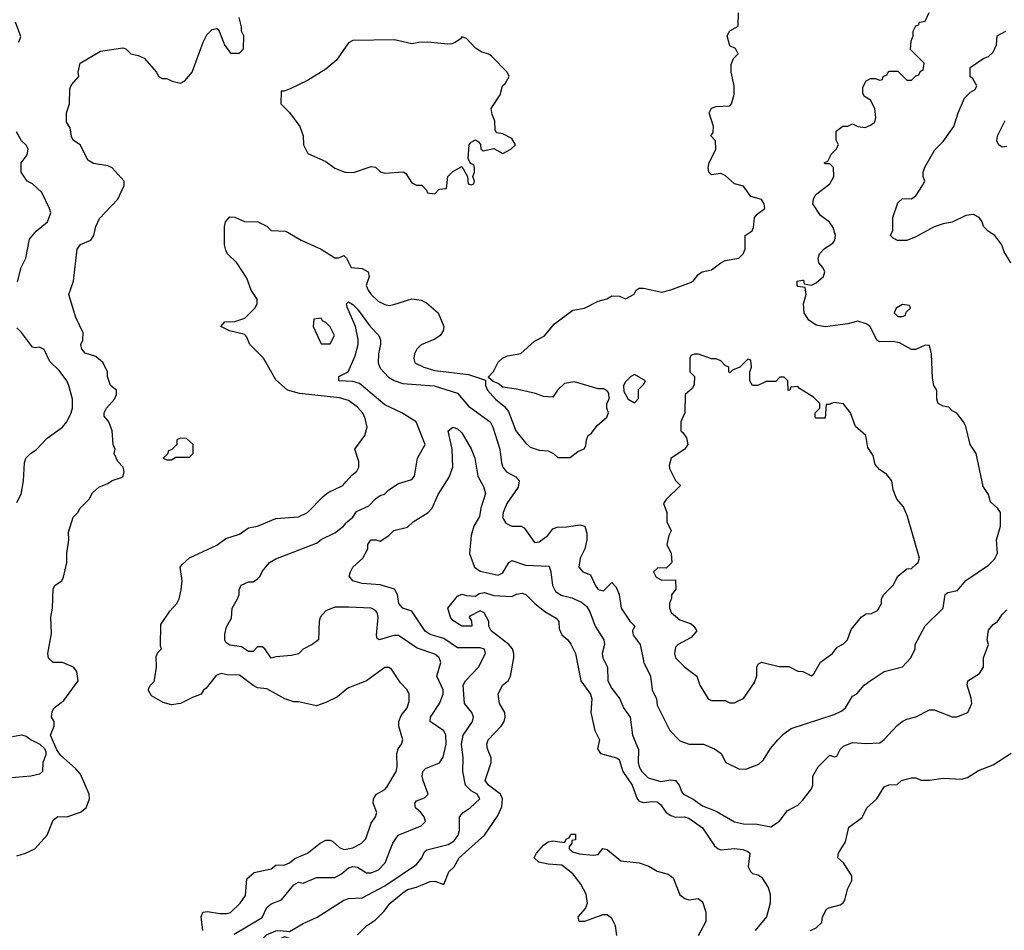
# Model space of a CAD drawing. Header units: inches. Extents: x 2380249 to 2585472, y 382747 to 546448.
# Tile 26 of 256: x 2398562 to 2402899, y 461591 to 465601. Entities that reach past the tile are written whole.
import ezdxf

# ---------------------------------------------------------------- set-up
doc = ezdxf.new("R2010")
doc.units = ezdxf.units.IN
doc.header["$MEASUREMENT"] = 0
doc.layers.add('C3496', color=7, linetype='Continuous')
doc.layers.add('C4406', color=7, linetype='Continuous')

msp = doc.modelspace()

# ---------------------------------------------------------------- linework, layer by layer
at = {"layer": 'C3496', "color": 4}
for points, elevation in [([(2398558, 465502), (2398567.3, 465527.3), (2398544, 465590)], 108), ([(2398550, 461918.8), (2398588, 461930), (2398628.7, 461950), (2398682.7, 462010), (2398710, 462076), (2398730, 462091.3), (2398770, 462090.8), (2398830, 462111), (2398855.3, 462130), (2398869, 462170), (2398868.7, 462190), (2398830, 462278), (2398810, 462302), (2398741.2, 462361.2), (2398725.2, 462385.2), (2398698, 462450), (2398713.2, 462490), (2398713.2, 462510), (2398702, 462530), (2398705.6, 462554.4), (2398714, 462570), (2398756.6, 462603.4), (2398819, 462690), (2398813.2, 462730), (2398799, 462750), (2398750.7, 462769.3), (2398709.4, 462769.4), (2398689.5, 462789.5), (2398686, 462810), (2398702, 462898), (2398699.3, 462970), (2398706, 463010), (2398710, 463094), (2398718, 463110), (2398748, 463130), (2398754.6, 463145.4), (2398769.1, 463210.9), (2398769.3, 463250.7), (2398779, 463310), (2398776.4, 463343.6), (2398798, 463410), (2398818, 463430), (2398828, 463450), (2398868, 463490), (2398883.1, 463516.9), (2398910, 463542), (2398950, 463558), (2398970, 463571.3), (2399010, 463584.7), (2399018, 463590), (2399022, 463610), (2399018, 463630), (2398994.6, 463654.6), (2398978, 463690), (2398982, 463710), (2398974, 463730), (2398968.7, 463790), (2398955.3, 463830), (2398934.6, 463854.6), (2398934, 463870), (2398944, 463890), (2398979, 463930), (2398988.7, 463950), (2398988, 463970), (2398962, 463990), (2398949.3, 464029.3), (2398949.2, 464050), (2398929.2, 464090), (2398897.6, 464117.6), (2398850, 464132.7), (2398835.1, 464150), (2398832, 464170), (2398840.9, 464190), (2398842, 464222), (2398809.2, 464290), (2398779, 464390), (2398799, 464450), (2398815.3, 464590), (2398830, 464611.3), (2398875.3, 464630), (2398888.7, 464650), (2398897.2, 464690), (2398914.2, 464725.8), (2398994, 464810), (2399022, 464870), (2399022, 464890), (2398970, 464948.7), (2398950, 464957.2), (2398887.6, 464967.6), (2398862.9, 464982.9), (2398830, 465048), (2398798, 465070), (2398790, 465086), (2398784, 465124), (2398768.7, 465150), (2398768.7, 465190), (2398782, 465230), (2398783.1, 465296.9), (2398790, 465314), (2398822, 465350), (2398819, 465370), (2398828, 465410), (2398918, 465462), (2399016.9, 465476.9), (2399030, 465472), (2399051.1, 465451.1), (2399083.5, 465443.5), (2399110.8, 465430.8), (2399164.7, 465370), (2399174, 465350), (2399190, 465342), (2399210, 465342), (2399234, 465330), (2399270, 465322), (2399290, 465332), (2399322, 465370), (2399370, 465502), (2399386.3, 465533.7), (2399410, 465558), (2399430, 465562), (2399438, 465558), (2399464.7, 465490), (2399490, 465454), (2399530, 465454), (2399548, 465472), (2399548.7, 465530), (2399539, 465550), (2399539, 465570), (2399528.7, 465610)], 104), ([(2400000, 465484.9), (2399957, 465423), (2399910, 465382.7), (2399830, 465332.7), (2399750, 465295.3), (2399726, 465286), (2399714, 465286), (2399712, 465230), (2399750, 465192), (2399796, 465130), (2399811.3, 465090), (2399812, 465050), (2399831.6, 465011.6), (2399910, 464976), (2399950, 464946.8), (2399994, 464930), (2400000, 464929.7)], 104), ([(2398552.9, 464447.1), (2398569, 464510), (2398589.3, 464550.7), (2398605.4, 464634.6), (2398634, 464670), (2398684, 464710), (2398699, 464750), (2398694, 464770), (2398659.5, 464839.5), (2398618.4, 464878.4), (2398595.3, 464890), (2398568, 464930), (2398568.7, 464970), (2398594.8, 465005.2), (2398599, 465030), (2398590, 465048), (2398570, 465068), (2398547.5, 465107.5)], 108), ([(2400000, 463926.7), (2399970, 463935.6), (2399794.2, 463954.2), (2399742, 463970), (2399690, 464015.3), (2399635.3, 464110), (2399575.3, 464170), (2399563.1, 464203.1), (2399554, 464214), (2399486, 464230), (2399448, 464250), (2399466, 464270), (2399510, 464271), (2399553.6, 464286.4), (2399598, 464330), (2399608, 464350), (2399608, 464370), (2399582, 464410), (2399563.1, 464463.1), (2399518, 464530), (2399478, 464570), (2399470, 464586), (2399464, 464610), (2399464, 464690), (2399468.9, 464711.1), (2399488, 464732), (2399510, 464731.3), (2399551.6, 464711.6), (2399611.1, 464711.1), (2399650, 464692), (2399670, 464672), (2399734, 464670), (2399802, 464630), (2399890.5, 464590.5), (2399950, 464552), (2399967.3, 464552.7), (2399990, 464562), (2400000, 464552)], 96), ([(2398550, 463474), (2398569.1, 463510.9), (2398579, 463570), (2398582.7, 463650), (2398589.3, 463670), (2398609.5, 463690.5), (2398634, 463706), (2398682.5, 463757.5), (2398750, 463806.8), (2398769, 463830), (2398789, 463870), (2398794, 463890), (2398794, 463930), (2398779, 463990), (2398769, 464010), (2398736.6, 464056.6), (2398695.1, 464095.1), (2398670, 464148.7), (2398650, 464159), (2398630, 464155.3), (2398618, 464158), (2398570, 464224), (2398550, 464244)], 108), ([(2400000, 464008.5), (2399968, 464010), (2399968, 464030), (2400000, 464046)], 92), ([(2400000, 462650.7), (2399961.4, 462618.6), (2399910, 462593.2), (2399870, 462579.3), (2399790, 462597.2), (2399770, 462597.2), (2399729.4, 462609.4), (2399650, 462654), (2399610, 462659), (2399590, 462669), (2399530, 462713.6), (2399476, 462716), (2399450, 462722), (2399427.1, 462712.9), (2399383.6, 462656.4), (2399371.6, 462648.4), (2399362, 462630), (2399323.5, 462616.5), (2399270, 462589), (2399230, 462584), (2399194.6, 462594.6), (2399143.1, 462623.1), (2399130, 462646), (2399130, 462654), (2399138, 462670), (2399154, 462686), (2399158, 462702), (2399164, 462750), (2399163.1, 462796.9), (2399170, 462814), (2399186, 462830), (2399182, 462842), (2399183.2, 462936.8), (2399223.2, 462996.8), (2399254, 463030), (2399264, 463050), (2399274, 463090), (2399277.2, 463130), (2399269.2, 463190), (2399278, 463202), (2399310, 463231), (2399430, 463286), (2399470, 463316), (2399530, 463334.8), (2399570, 463362.8), (2399610, 463370.7), (2399690, 463404), (2399790, 463411.3), (2399830, 463431.3), (2399898.4, 463501.6), (2399921.3, 463518.7), (2399985.2, 463550), (2400000, 463567.2)], 96), ([(2400000, 463013.3), (2399950, 463014), (2399910, 462998), (2399886, 462970), (2399881, 462950), (2399878, 462870), (2399850.9, 462849.1), (2399811.1, 462828.9), (2399790, 462808.7), (2399759.8, 462800.2), (2399690, 462795.3), (2399670, 462788.7), (2399642, 462830), (2399630, 462839), (2399610, 462839), (2399590, 462818), (2399570, 462818), (2399539.5, 462839.5), (2399487, 462847), (2399470, 462858), (2399465.2, 462870), (2399465.6, 462894.4), (2399473.6, 462926.4), (2399494.6, 462965.4), (2399498, 463010), (2399522, 463050), (2399528.7, 463070), (2399528.7, 463090), (2399538, 463110), (2399570, 463124.7), (2399590, 463124.7), (2399610, 463138), (2399622, 463150), (2399629.4, 463170.6), (2399662, 463210), (2399690, 463226.8), (2399870, 463296), (2399890, 463311), (2399950, 463341), (2399988.7, 463370), (2400000, 463384.8)], 92), ([(2398530, 462444), (2398570, 462451), (2398590, 462446), (2398612, 462430), (2398651.1, 462411.1), (2398671.1, 462391.1), (2398676.9, 462376.9), (2398676.9, 462363.1), (2398664.7, 462330), (2398662, 462290), (2398650, 462278), (2398610.6, 462269.4), (2398510, 462261.2)], 104), ([(2399369.4, 461590), (2399361.2, 461650), (2399368.7, 461670), (2399390, 461674), (2399444.2, 461664.2), (2399475.4, 461664.6), (2399491, 461669), (2399532.7, 461710), (2399556.1, 461743.9), (2399562.9, 461817.1), (2399594.8, 461845.2), (2399670, 461862), (2399690, 461878), (2399730, 461879.1), (2399750, 461888), (2399773.8, 461906.2), (2399830, 461930.6), (2399885.3, 461974.7), (2399910, 461988), (2399930, 461987.3), (2399942, 461982), (2399970, 461956), (2399990, 461946), (2400000, 461948)], 96), ([(2399506.8, 461573.2), (2399630, 461647.3), (2399650, 461691), (2399670, 461707.3), (2399715.6, 461724.4), (2399770, 461791), (2399790, 461802), (2399810, 461798), (2399870, 461823.8), (2399950, 461823), (2399980.1, 461839.9), (2400000, 461857.6)], 92), ([(2400000, 461356.2), (2399915.1, 461390), (2399860.1, 461460.1), (2399770, 461532.7), (2399750, 461555.3), (2399730, 461561.2), (2399670, 461536.9), (2399628.7, 461550), (2399649.2, 461570), (2399690, 461588.2), (2399710, 461590.5), (2399750, 461584.7), (2399810, 461620.5), (2399872.1, 461647.9), (2399990, 461722.8), (2400000, 461726.7)], 88)]:
    msp.add_lwpolyline(points, dxfattribs=dict(at, elevation=elevation))
for points, elevation in [([(2399890, 464286), (2399858, 464282), (2399854, 464250), (2399890, 464174), (2399930, 464174), (2399948, 464210), (2399930, 464248), (2399910, 464268), (2399895.3, 464275.3)], 96), ([(2399270, 463758), (2399254, 463750), (2399254, 463730), (2399232.7, 463707.3), (2399218, 463702), (2399212.7, 463687.3), (2399194, 463670), (2399210, 463662), (2399230, 463662), (2399250, 463674), (2399310, 463674), (2399326, 463690), (2399326, 463730), (2399296.4, 463756.4)], 104)]:
    msp.add_lwpolyline(points, close=True, dxfattribs=dict(at, elevation=elevation))
at = {"layer": 'C4406', "color": 4}
for points, elevation in [([(2400000, 464046), (2400009.3, 464050.7), (2400040.1, 464119.9), (2400052.7, 464170), (2400052.5, 464192.5), (2400040.9, 464250), (2400004.7, 464335.3), (2400002, 464350), (2400010, 464358), (2400030, 464346), (2400050, 464326), (2400108, 464248), (2400144.7, 464210), (2400150.9, 464190.9), (2400150.9, 464170.9), (2400142, 464130), (2400140.7, 464090), (2400150, 464066), (2400187.2, 464027.2), (2400211.8, 464011.8), (2400250, 463998.4), (2400388.3, 463988.3), (2400490, 463956.3), (2400539.2, 463899.2), (2400634, 463830), (2400646.4, 463806.4), (2400676.3, 463710), (2400683.8, 463650), (2400690.4, 463630.4), (2400706.8, 463610), (2400748, 463588), (2400762.8, 463570), (2400758, 463542), (2400707.3, 463470), (2400691.1, 463431.1), (2400688, 463408), (2400703.5, 463383.5), (2400730, 463371), (2400771, 463371), (2400783.6, 463363.6), (2400830, 463298), (2400850, 463301), (2400889, 463330), (2400910, 463358), (2400930, 463366), (2400970, 463366.8), (2401030, 463376), (2401051.1, 463371.1), (2401059.8, 463339.8), (2401060.7, 463310), (2401050.8, 463270), (2401031, 463230), (2401024.7, 463190), (2401042, 463170), (2401076.3, 463156.3), (2401096.3, 463110), (2401110, 463090.8), (2401134.2, 463085.8), (2401170, 463122), (2401190, 463102), (2401202.8, 463070), (2401211, 463010), (2401250, 462952), (2401272, 462930), (2401262, 462910), (2401264.7, 462890), (2401294.8, 462850), (2401310.7, 462770), (2401340.7, 462710), (2401347.7, 462650), (2401367.7, 462610), (2401370, 462582), (2401426, 462470), (2401470, 462424.7), (2401511.1, 462411.1), (2401574, 462410), (2401622, 462390), (2401651.3, 462370), (2401672, 462330), (2401730, 462302), (2401760.4, 462299.6), (2401818, 462322), (2401838.6, 462341.4), (2401869.4, 462390.6), (2401902, 462430), (2401930, 462458), (2401960.2, 462479.8), (2402150, 462540.7), (2402183.2, 462556.8), (2402199, 462570), (2402230, 462622), (2402250, 462632), (2402282, 462670), (2402308.7, 462690), (2402369.3, 462730.7), (2402450, 462751.3), (2402488, 462790), (2402506, 462830), (2402506, 462850), (2402550, 462932), (2402629, 463010), (2402638, 463070), (2402650, 463078), (2402692.5, 463087.5), (2402729.2, 463130.8), (2402830, 463198), (2402855.5, 463224.5), (2402868.9, 463251.1), (2402865.2, 463310), (2402882, 463370), (2402882, 463430), (2402870, 463448), (2402838, 463478), (2402828.7, 463510), (2402805.6, 463545.6), (2402775.3, 463690), (2402749.2, 463730), (2402729.3, 463809.3), (2402719, 463830), (2402690, 463868), (2402670, 463878), (2402654, 463894), (2402630, 463899), (2402608, 463910), (2402602, 463930), (2402602, 463970), (2402589.3, 463989.3), (2402582, 464022), (2402579, 464130), (2402570, 464166), (2402550, 464168), (2402510, 464148.7), (2402490, 464148.7), (2402437.2, 464177.2), (2402410, 464184), (2402350, 464182), (2402338, 464190), (2402308, 464250), (2402290, 464262), (2402253.6, 464273.6), (2402210, 464262), (2402110, 464248.7), (2402070, 464255.3), (2402038, 464278), (2402018, 464310), (2402014, 464350), (2402026, 464390), (2402022, 464422), (2401990, 464426), (2401986, 464430), (2401986, 464450), (2402010, 464454), (2402014, 464454), (2402018, 464438), (2402050, 464432), (2402070, 464442), (2402102, 464470), (2402108.7, 464490), (2402099, 464510), (2402082, 464530), (2402079, 464550), (2402085.2, 464570), (2402107.2, 464592.8), (2402143.2, 464616.8), (2402153.2, 464630), (2402156, 464650), (2402145.2, 464685.2), (2402129.1, 464709.1), (2402090, 464738), (2402055.3, 464790), (2402058, 464810), (2402068, 464830), (2402130, 464878), (2402148, 464910), (2402146, 464950), (2402130, 464966), (2402110, 464966), (2402106, 464970), (2402122, 464978), (2402138, 465010), (2402158, 465030), (2402168, 465050), (2402158, 465070), (2402158, 465110), (2402188.4, 465131.6), (2402210, 465132), (2402230, 465142), (2402254, 465130), (2402286.4, 465126.4), (2402310, 465136), (2402328.7, 465150), (2402333.2, 465170), (2402328, 465210), (2402310, 465246), (2402283.1, 465263.1), (2402276.4, 465276.4), (2402276.4, 465303.6), (2402290, 465332), (2402310, 465342), (2402330, 465342), (2402350, 465334), (2402362, 465338), (2402366, 465350), (2402382, 465358), (2402390, 465374), (2402430, 465374), (2402470, 465334), (2402490, 465334), (2402510, 465354), (2402522, 465358), (2402530, 465374), (2402542, 465378), (2402546, 465410), (2402486, 465470), (2402488.4, 465508.4), (2402498, 465530), (2402498, 465550), (2402510, 465574), (2402522, 465578), (2402526, 465590), (2402550, 465594), (2402567.3, 465632.7)], 92), ([(2400000, 464552), (2400002, 464550), (2400022, 464510), (2400070, 464505.5), (2400097.3, 464490), (2400100.7, 464470), (2400087.7, 464430), (2400097.3, 464410), (2400110.8, 464390), (2400141.1, 464361.1), (2400170, 464346), (2400190, 464342.8), (2400210, 464346), (2400290, 464371), (2400330, 464366), (2400353.7, 464353.7), (2400404.7, 464310), (2400430.8, 464250), (2400426.8, 464230), (2400414.8, 464210), (2400390, 464193.2), (2400330.7, 464169.3), (2400311.3, 464150), (2400301, 464130), (2400298, 464110), (2400302, 464090), (2400342, 464070), (2400390, 464056.3), (2400539, 464039), (2400614, 464014), (2400614, 463990), (2400622, 463970), (2400658, 463930), (2400698, 463898), (2400715.2, 463875.2), (2400747.3, 463790), (2400790, 463738), (2400810, 463718), (2400850, 463704.7), (2400890, 463702), (2400914, 463690), (2400932.7, 463672.7), (2400987.3, 463672.7), (2401020.2, 463699.8), (2401048.4, 463711.6), (2401056.4, 463723.6), (2401058, 463750), (2401066, 463770), (2401080.4, 463779.6), (2401105.6, 463814.4), (2401148.7, 463850), (2401155.3, 463870), (2401148, 463890), (2401148, 463910), (2401158, 463930), (2401156.4, 463956.4), (2401148.4, 463968.4), (2401135.3, 463975.3), (2401110, 463975.3), (2401005.6, 464005.6), (2400961.6, 463998.4), (2400931.3, 463970), (2400910, 463938), (2400870, 463942), (2400834.6, 463954.6), (2400750, 463974), (2400690, 463982), (2400670, 463998), (2400647.3, 464007.3), (2400626, 464026), (2400648.9, 464051.1), (2400670, 464092), (2400688, 464110), (2400710, 464121), (2400770, 464131), (2400830, 464184.7), (2400872.9, 464207.1), (2400918, 464262), (2400998, 464322), (2401050, 464331), (2401110, 464361), (2401148.9, 464371.1), (2401170, 464384.7), (2401203.6, 464383.6), (2401230, 464372), (2401268.4, 464391.6), (2401278, 464410), (2401290, 464418), (2401310, 464418), (2401390, 464401), (2401430, 464411), (2401516.5, 464443.5), (2401530, 464451.3), (2401550, 464478), (2401568, 464490), (2401610, 464498.8), (2401650, 464530.8), (2401670, 464540.7), (2401730, 464551.3), (2401748.7, 464570), (2401758, 464590), (2401758, 464650), (2401788.9, 464671.1), (2401794.6, 464685.4), (2401799, 464730), (2401810, 464744.7), (2401844, 464770), (2401841.2, 464790), (2401830, 464808.7), (2401782, 464822), (2401750, 464868), (2401710, 464878), (2401670, 464914), (2401650, 464924), (2401610, 464918), (2401598, 464930), (2401595.3, 464950), (2401599, 464970), (2401628.7, 465030), (2401627.3, 465067.3), (2401606, 465090), (2401616.4, 465103.6), (2401618, 465130), (2401599, 465190), (2401610, 465211.3), (2401630, 465218), (2401690, 465222), (2401698, 465230), (2401708.4, 465271.6), (2401708.7, 465310), (2401695.3, 465370), (2401696.4, 465403.6), (2401706, 465430), (2401726, 465450), (2401714.6, 465474.6), (2401690, 465486), (2401678, 465530), (2401690, 465552), (2401727.3, 465572.7), (2401728.9, 465631.1)], 96), ([(2402928, 464530), (2402898, 464578), (2402888.7, 464610), (2402858, 464650), (2402830, 464668), (2402808, 464690), (2402802, 464710), (2402788, 464730), (2402763.1, 464743.1), (2402730, 464739), (2402670, 464709), (2402630, 464702), (2402590, 464688.7), (2402510, 464644), (2402470, 464629), (2402428.9, 464628.9), (2402410, 464638), (2402398, 464650), (2402407.3, 464672.7), (2402408.7, 464730), (2402430, 464794), (2402450, 464814), (2402490, 464812), (2402510, 464824.7), (2402539, 464870), (2402548.7, 464890), (2402542, 464910), (2402542, 464930), (2402549.1, 464950.9), (2402592.9, 465027.1), (2402630, 465064.7), (2402677.2, 465130), (2402696, 465190), (2402724.1, 465255.9), (2402750, 465282), (2402770, 465294), (2402778, 465310), (2402760.4, 465340.4), (2402748.7, 465350), (2402748.7, 465390), (2402809.1, 465430.9), (2402830, 465438), (2402850, 465458), (2402864, 465490), (2402868, 465530), (2402906, 465550)], 88), ([(2400000, 464929.7), (2400032, 464928), (2400110, 464954.8), (2400130, 464951.3), (2400151.1, 464931.1), (2400170, 464924.7), (2400251.3, 464931.3), (2400263.6, 464923.6), (2400290, 464882), (2400310, 464872), (2400332.7, 464872.7), (2400354, 464850), (2400358, 464838), (2400390, 464834), (2400410, 464854), (2400442, 464858), (2400448, 464910), (2400470, 464932), (2400510, 464954), (2400534, 464910), (2400538, 464878), (2400550, 464874), (2400562, 464878), (2400566, 464890), (2400558, 464910), (2400566, 464930), (2400566, 464950), (2400562, 464962), (2400547.3, 464967.3), (2400538, 464990), (2400542, 465050), (2400550, 465062), (2400570, 465072), (2400583.6, 465063.6), (2400591.6, 465051.6), (2400592.7, 465032.7), (2400603.6, 465023.6), (2400650, 465034), (2400690, 465012), (2400726, 465030), (2400746, 465050), (2400730, 465078), (2400690, 465098), (2400662, 465102), (2400656.4, 465116.4), (2400654.6, 465154.6), (2400643.1, 465183.1), (2400639, 465210), (2400678, 465270), (2400688.7, 465310), (2400700.4, 465319.6), (2400718, 465350), (2400709, 465370), (2400640.4, 465440.4), (2400628.9, 465448.9), (2400598, 465458), (2400570, 465475.3), (2400530, 465518), (2400510, 465526), (2400503.6, 465516.4), (2400479.8, 465500.2), (2400466, 465494), (2400447.1, 465492.9), (2400358.8, 465501.2), (2400319.8, 465500.2), (2400290, 465494), (2400212.7, 465512.7), (2400030, 465509.3), (2400010, 465499.3), (2400000, 465484.9)], 104), ([(2402910, 465042), (2402890, 465039), (2402875.3, 465050), (2402866.3, 465066.3), (2402869, 465090), (2402903.2, 465156.8)], 84), ([(2400000, 463384.8), (2400004, 463390), (2400029, 463410), (2400045.6, 463434.4), (2400100.1, 463459.9), (2400130, 463491), (2400150, 463506), (2400169, 463511), (2400188, 463530), (2400230, 463558), (2400290, 463576), (2400301.2, 463590), (2400314, 463670), (2400348.7, 463730), (2400308.7, 463830), (2400245.2, 463870), (2400170, 463904.5), (2400059.1, 463999.1), (2400030, 464007), (2400000, 464008.5)], 92), ([(2400000, 463567.2), (2400024.4, 463595.6), (2400047, 463613), (2400056, 463630), (2400055.5, 463655.5), (2400038, 463710), (2400082, 463770), (2400093.2, 463806.8), (2400082.7, 463850), (2400072.3, 463870), (2400050, 463895.1), (2400010, 463923.7), (2400000, 463926.7)], 96), ([(2400000, 461726.7), (2400010, 461730.7), (2400070, 461734), (2400170, 461786.7), (2400310, 461880.7), (2400332.7, 461910), (2400344.5, 461935.5), (2400355.1, 461944.9), (2400450, 461968.4), (2400475.2, 461984.8), (2400494, 462010), (2400499.5, 462030), (2400499.5, 462090), (2400516, 462110), (2400546, 462130), (2400589, 462170), (2400577.2, 462190), (2400550, 462205.2), (2400526, 462230), (2400514.5, 462290), (2400515.1, 462350), (2400508.2, 462410), (2400515.6, 462450), (2400557.2, 462510), (2400561.2, 462530), (2400554, 462550), (2400521.2, 462590), (2400516, 462670), (2400525.2, 462690), (2400582.7, 462750), (2400613.2, 462810), (2400608.9, 462828.9), (2400590, 462835.1), (2400490, 462834.5), (2400430, 462875.6), (2400370, 462893.6), (2400348.5, 462908.5), (2400290, 462996), (2400250, 463009.4), (2400232.7, 463030), (2400226.6, 463070), (2400213.3, 463093.3), (2400150, 463112.3), (2400070, 463118), (2400029.4, 463129.4), (2400014, 463150), (2400019, 463170), (2400029, 463190), (2400073.2, 463230), (2400095.3, 463270), (2400095.3, 463290), (2400108.7, 463310), (2400130.9, 463310.9), (2400150, 463304.7), (2400188, 463330), (2400210, 463352), (2400270, 463366), (2400295.3, 463390), (2400362, 463430), (2400379, 463450), (2400405.2, 463510), (2400454.2, 463585.8), (2400469.4, 463630), (2400467.3, 463710), (2400449.2, 463790), (2400470, 463806), (2400490, 463798.8), (2400510, 463781), (2400550.6, 463710.6), (2400566.8, 463670), (2400580.7, 463590), (2400605.2, 463545.2), (2400613.7, 463513.7), (2400593.4, 463450), (2400586.7, 463413.3), (2400562.8, 463370), (2400550.8, 463330), (2400543.8, 463250), (2400565.5, 463190), (2400590, 463172.7), (2400670, 463154.8), (2400690, 463164.7), (2400717.2, 463210), (2400730, 463219.1), (2400790, 463198.3), (2400893.7, 463193.7), (2400902, 463170), (2400908.8, 463108.8), (2400922, 463082), (2400946.6, 463066.6), (2400994.2, 463054.2), (2401036.4, 463036.4), (2401058, 463018), (2401073.7, 462993.7), (2401097.1, 462930), (2401134.9, 462870), (2401138, 462850), (2401127.3, 462810), (2401130.7, 462790), (2401150.5, 462750), (2401152.7, 462690), (2401170, 462654.8), (2401205.5, 462610), (2401221, 462570), (2401251.3, 462530), (2401260.7, 462450), (2401287, 462387), (2401286.4, 462330), (2401290.6, 462310), (2401302, 462290), (2401330, 462262), (2401386, 462246), (2401430, 462252.7), (2401450.4, 462250.4), (2401467.3, 462230), (2401478.5, 462198.5), (2401486, 462190), (2401528.8, 462168.8), (2401570, 462138.8), (2401630, 462116), (2401710, 462067.7), (2401750, 462059.1), (2401810, 462058.8), (2401870, 462046), (2401909.1, 462070.9), (2401943.1, 462116.9), (2401990, 462142), (2402010, 462162), (2402050, 462214), (2402055.3, 462230), (2402055.3, 462270), (2402079, 462310), (2402130, 462362), (2402150, 462354), (2402162, 462358), (2402178, 462390), (2402190, 462402), (2402230, 462417.3), (2402290, 462413.4), (2402350, 462416), (2402369.4, 462430.6), (2402426.8, 462493.2), (2402449.5, 462510.5), (2402470, 462521), (2402508.9, 462531.1), (2402570, 462562), (2402590, 462562), (2402670, 462531.3), (2402690, 462531.3), (2402738, 462550), (2402755.3, 462590), (2402753.6, 462613.6), (2402735.3, 462670), (2402738, 462690), (2402790, 462722), (2402808, 462750), (2402808, 462790), (2402828.7, 462850), (2402824, 462870), (2402830, 462912), (2402850, 462938), (2402869.1, 462950.9), (2402890, 462982), (2402910, 463002)], 88), ([(2400050, 461571), (2400089, 461610), (2400130, 461637.3), (2400166.2, 461673.8), (2400193.2, 461710), (2400250, 461756), (2400270, 461770.8), (2400310, 461780.7), (2400370, 461805.5), (2400390, 461806.8), (2400430, 461792), (2400452.3, 461847.7), (2400476, 461870), (2400498.4, 461910), (2400609.4, 462010), (2400666.3, 462093.7), (2400685.6, 462134.4), (2400689.2, 462170), (2400679.3, 462190), (2400626.6, 462230), (2400612.7, 462250), (2400639, 462330), (2400639, 462350), (2400622.7, 462390), (2400619.3, 462410), (2400626, 462430), (2400682.7, 462490), (2400696, 462510), (2400700.9, 462530), (2400699.3, 462550), (2400676, 462590), (2400669.3, 462630), (2400689, 462670), (2400714, 462690), (2400724, 462710), (2400739.3, 462790), (2400738, 462810), (2400732.3, 462830), (2400716, 462850), (2400639.3, 462910), (2400628, 462930), (2400628, 462950), (2400608.4, 462988.4), (2400590, 462998), (2400545.4, 462974.6), (2400542, 462970), (2400551.6, 462951.6), (2400554, 462930), (2400510, 462929.6), (2400470, 462955.3), (2400459, 462970), (2400448, 463010), (2400490, 463062), (2400510, 463071.3), (2400530, 463064.7), (2400570, 463062), (2400585.6, 463074.4), (2400610, 463078.8), (2400650, 463064.7), (2400730, 463060.7), (2400750, 463070.6), (2400774.8, 463074.8), (2400792, 463070), (2400831, 463030), (2400874.9, 462994.9), (2400925.8, 462965.8), (2400936.3, 462950), (2400938.5, 462918.5), (2400950, 462891.3), (2400976, 462870), (2400990, 462851.3), (2401010.8, 462810), (2401033.4, 462690), (2401076.3, 462630), (2401082, 462610), (2401077.3, 462550), (2401094.8, 462470), (2401116, 462430), (2401107.7, 462390), (2401121, 462370), (2401190.4, 462350.4), (2401202.5, 462342.5), (2401218, 462290), (2401260.3, 462230), (2401282, 462170), (2401290, 462158.8), (2401310, 462153), (2401350, 462158.4), (2401370, 462156.3), (2401384.4, 462144.4), (2401409.1, 462109.1), (2401430, 462095.8), (2401450, 462088.5), (2401490, 462090.5), (2401510, 462084.9), (2401570, 462041.6), (2401623.1, 461963.1), (2401638, 461950), (2401650, 461945.5), (2401710, 461950.6), (2401746.8, 461946.8), (2401770, 461938), (2401778, 461930), (2401771.3, 461870), (2401781, 461850), (2401790, 461841), (2401814.4, 461834.4), (2401830, 461824.7), (2401858.5, 461778.5), (2401867.3, 461750), (2401867.3, 461710), (2401850.8, 461650), (2401802, 461590)], 84), ([(2400000, 461857.6), (2400010, 461866.4), (2400030, 461872), (2400050, 461868.2), (2400090, 461844), (2400110, 461844), (2400143.2, 461856.8), (2400171.5, 461888.5), (2400206, 461974), (2400229.3, 462010), (2400330, 462051), (2400349, 462070), (2400344, 462090), (2400329, 462110), (2400305.2, 462130), (2400302.7, 462150), (2400310, 462161), (2400345.6, 462174.4), (2400362, 462190), (2400339.5, 462250), (2400335.1, 462270), (2400337.2, 462290), (2400350, 462302.8), (2400411.8, 462328.2), (2400427, 462353), (2400440.7, 462410), (2400439.5, 462450), (2400430, 462469), (2400369.4, 462510), (2400372, 462530), (2400411.8, 462590), (2400427.3, 462630), (2400427, 462650), (2400399.3, 462710), (2400417.2, 462770), (2400409.2, 462790), (2400390, 462806), (2400312.9, 462832.9), (2400230, 462889.3), (2400210, 462889.4), (2400146, 462870), (2400136.4, 462876.4), (2400134, 462890), (2400141.2, 462970), (2400137.2, 462990), (2400130, 462999), (2400110, 463009.2), (2400010, 463013.2), (2400000, 463013.3)], 92), ([(2400000, 461948), (2400030, 461954), (2400066.8, 461973.2), (2400086.3, 461993.7), (2400110, 462062), (2400128.7, 462090), (2400135.3, 462110), (2400119, 462150), (2400121.2, 462170), (2400134, 462190), (2400170, 462211.3), (2400178.6, 462221.4), (2400220.9, 462290), (2400225.1, 462310), (2400222.7, 462370), (2400229.5, 462390.5), (2400244, 462410), (2400249, 462430), (2400232.7, 462490), (2400232.3, 462510), (2400242.9, 462537.1), (2400269, 462570), (2400278, 462598), (2400277.2, 462630), (2400269, 462650), (2400240.1, 462680.1), (2400200.4, 462740.4), (2400188.4, 462748.4), (2400170, 462748.7), (2400090, 462689.3), (2400010, 462659), (2400000, 462650.7)], 96), ([(2402046, 461590), (2402070, 461602), (2402094.6, 461625.4), (2402098, 461650), (2402116.4, 461683.6), (2402126, 461690), (2402176.5, 461703.5), (2402189, 461711), (2402196.5, 461723.5), (2402208.9, 461771.1), (2402228, 461810), (2402228, 461830), (2402190, 461888), (2402166, 461910), (2402168, 461930), (2402200.2, 461979.8), (2402214.6, 462045.4), (2402272.9, 462087.1), (2402294, 462130), (2402337.2, 462170), (2402370, 462222), (2402390, 462232), (2402427.3, 462232.7), (2402446, 462250), (2402490, 462262), (2402510, 462262), (2402532, 462252), (2402570, 462251.3), (2402630, 462261), (2402710, 462256), (2402736.5, 462263.5), (2402785.6, 462294.4), (2402850, 462318.8), (2402929.2, 462370.8)], 84), ([(2401192.3, 461567.7), (2401186.6, 461610), (2401170, 461642), (2401150, 461659), (2401130, 461659), (2401050, 461628.7), (2401026, 461630), (2401022, 461650), (2401054, 461686), (2401062.9, 461710), (2401057.6, 461750), (2401033.9, 461793.9), (2400999.2, 461839.2), (2400950, 461877.2), (2400890, 461881.6), (2400848.7, 461890), (2400828, 461910), (2400839, 461930), (2400870, 461966), (2400890, 461981), (2400910, 461984.7), (2400962, 461978), (2400970, 461994), (2400982, 461998), (2400990, 462014), (2401010, 462014), (2401010.9, 461989.1), (2400994, 461986), (2400994, 461974), (2400982, 461958), (2400982, 461950), (2400996.9, 461936.9), (2401027.1, 461927.1), (2401090, 461921), (2401110, 461924.7), (2401130, 461951.3), (2401150, 461946), (2401210, 461897.3), (2401290, 461887.3), (2401332.8, 461872.8), (2401370, 461851), (2401418, 461838), (2401441, 461821), (2401470, 461746.8), (2401492, 461730), (2401510, 461724.9), (2401550, 461730.8), (2401570, 461716), (2401584, 461670), (2401584.9, 461630), (2401550, 461566)], 76)]:
    msp.add_lwpolyline(points, dxfattribs=dict(at, elevation=elevation))
for points, elevation in [([(2402450, 464346), (2402422, 464330), (2402414, 464310), (2402430, 464294), (2402450, 464294), (2402462, 464298), (2402467.3, 464312.7), (2402486, 464330), (2402482, 464342)], 92), ([(2401552.7, 464127.3), (2401532.7, 464127.3), (2401518, 464122), (2401514, 464110), (2401514, 464050), (2401534, 464030), (2401532.7, 463992.7), (2401523.6, 463976.4), (2401494, 463950), (2401491.1, 463868.9), (2401474, 463830), (2401474, 463790), (2401483.6, 463783.6), (2401499.6, 463759.6), (2401504.7, 463730), (2401492, 463710), (2401432, 463670), (2401422.8, 463637.2), (2401424.5, 463624.5), (2401450, 463572), (2401472, 463550), (2401410, 463488), (2401398, 463470), (2401412, 463430), (2401412, 463390), (2401432, 463350), (2401422, 463330), (2401412, 463290), (2401432, 463250), (2401434, 463210), (2401410, 463186), (2401372.7, 463187.3), (2401354, 463170), (2401365.4, 463145.4), (2401390, 463132), (2401450, 463134), (2401452.7, 463092.7), (2401432.7, 463067.3), (2401432.7, 463052.7), (2401424.7, 463030), (2401424.7, 463010), (2401431.3, 462990), (2401470, 462958), (2401519.8, 462939.8), (2401532, 462930), (2401544.7, 462910), (2401519.8, 462880.2), (2401462, 462850), (2401450, 462838), (2401446, 462810), (2401451.3, 462790), (2401492, 462750), (2401544.7, 462710), (2401558, 462670), (2401594, 462610), (2401610, 462602), (2401670, 462602), (2401690, 462592), (2401710, 462592), (2401730, 462602), (2401750, 462612), (2401798, 462682), (2401808.9, 462711.1), (2401808.9, 462751.1), (2401816.4, 462763.6), (2401828.9, 462771.1), (2401908, 462752), (2401950, 462752), (2401990, 462732), (2402011.1, 462731.1), (2402050, 462712), (2402060.4, 462719.6), (2402090, 462772), (2402142, 462810), (2402163.1, 462836.9), (2402190, 462852), (2402208, 462870), (2402224.7, 462915.3), (2402270, 462971.3), (2402290, 462984.7), (2402314.6, 462985.4), (2402340.4, 462999.6), (2402358, 463030), (2402358, 463050), (2402368.7, 463070), (2402409, 463111), (2402429.4, 463150.6), (2402470, 463182), (2402490, 463184.7), (2402510, 463201), (2402519, 463210), (2402526, 463230), (2402472.7, 463412.7), (2402455.1, 463455.1), (2402425.2, 463490), (2402409.3, 463530), (2402404, 463570), (2402379.5, 463599.5), (2402350, 463619), (2402330, 463642), (2402321.5, 463681.5), (2402297.2, 463717.2), (2402289.2, 463770), (2402244, 463810), (2402221.2, 463870), (2402190, 463909), (2402150, 463915.3), (2402126, 463906), (2402114, 463906), (2402110, 463846), (2402070, 463846), (2402066, 463850), (2402066, 463870), (2402086, 463890), (2402086, 463910), (2402058, 463938), (2401996.4, 463976.4), (2401990, 463986), (2401958, 463982), (2401954, 463970), (2401947.3, 463967.3), (2401946, 464010), (2401930, 464026), (2401910, 464026), (2401892, 464008), (2401850, 464008), (2401814, 463990), (2401789.2, 463989.2), (2401778, 464010), (2401778, 464050), (2401786, 464070), (2401782, 464102), (2401770, 464106), (2401734, 464070), (2401702, 464058), (2401690, 464046), (2401686, 464050), (2401686, 464070), (2401670, 464078), (2401650, 464098), (2401630, 464108), (2401610, 464108)], 96), ([(2401270, 464038), (2401254, 464030), (2401230, 464006), (2401222, 463990), (2401223.6, 463963.6), (2401242, 463930), (2401270, 463914), (2401287.3, 463932.7), (2401287.3, 463972.7), (2401310, 463994), (2401318, 464010)], 96)]:
    msp.add_lwpolyline(points, close=True, dxfattribs=dict(at, elevation=elevation))

doc.saveas('drawing.dxf')
